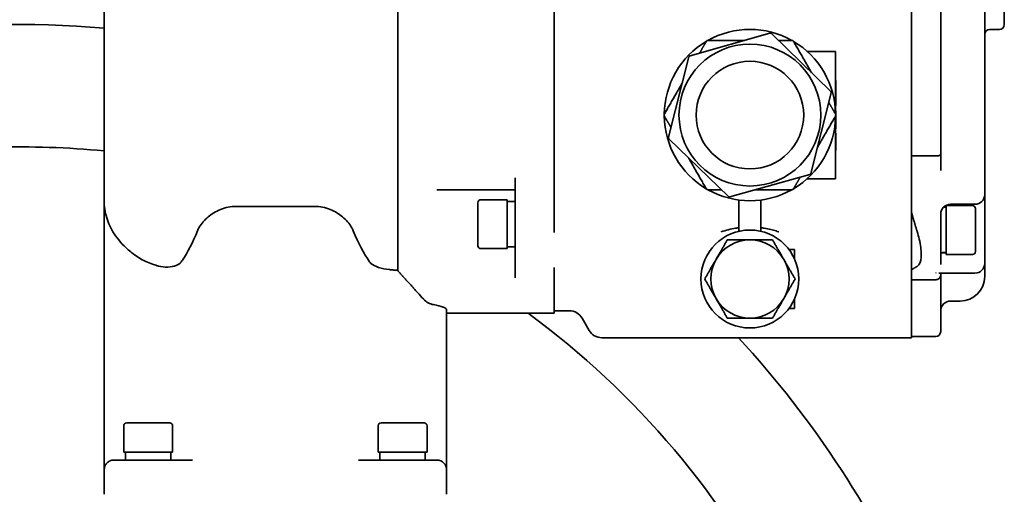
# Model space of a CAD drawing. Header units: millimetres. Extents: x -1179 to 1221, y -429 to 923.
# Tile 32 of 33: x 974 to 1175, y 672 to 769. Entities that reach past the tile are written whole.
import ezdxf

# ---------------------------------------------------------------- set-up
doc = ezdxf.new("R2010")
doc.units = ezdxf.units.MM
doc.layers.add('粗实线层', color=7, linetype='Continuous', lineweight=35)

msp = doc.modelspace()

# ---------------------------------------------------------------- linework, layer by layer
at = {"layer": '粗实线层'}
for p, q in [((1050.9073, 718.238), (1050.9073, 849.4813)), ((990.9073, 732.5123), (990.9073, 833.4813)), ((1155.9073, 742.0102), (1155.9073, 822.9525)), ((1161.9073, 822.9741), (1161.9073, 741.9886)), ((1170.9073, 819.2992), (1170.9073, 745.6635)), ((1082.9073, 768.9648), (1082.9073, 795.9979)), ((1174.9073, 772.4813), (1174.9073, 768.4813)), ((1082.9073, 768.9648), (1082.9073, 726.0141)), ((1171.9073, 767.4813), (1173.9073, 767.4813)), ((1126.9991, 766.7231), (1110.6637, 762.1108)), ((1139.452, 754.8086), (1127.2899, 766.6494)), ((1140.4073, 762.9813), (1134.6227, 762.9813)), ((1140.4073, 762.9813), (1140.4073, 760.9813)), ((1110.4544, 761.8958), (1106.2811, 745.4428)), ((1140.4073, 750.1704), (1140.4073, 760.9813)), ((1140.4573, 757.0559), (1140.4073, 757.0559)), ((1140.4573, 756.312), (1140.4573, 757.0559)), ((1140.4573, 756.312), (1140.4073, 756.312)), ((1140.4573, 754.7609), (1140.4073, 754.7609)), ((1140.4573, 754.7609), (1140.4573, 756.312)), ((1140.4573, 754.2747), (1140.4573, 754.7609)), ((1135.3602, 738.0668), (1139.5335, 754.5199)), ((1140.4573, 754.2747), (1140.4073, 754.2747)), ((1140.4573, 752.7091), (1140.4573, 754.2747)), ((1140.4573, 752.7091), (1140.4073, 752.7091)), ((1140.4573, 751.9116), (1140.4073, 751.9116)), ((1140.4573, 750.8663), (1140.4073, 750.8663)), ((1140.4573, 751.9116), (1140.4573, 752.7091)), ((1140.4573, 750.0679), (1140.4573, 750.8663)), ((1140.4073, 738.9813), (1140.4073, 749.7922)), ((1140.4573, 747.1661), (1140.4573, 749.8947)), ((1140.4573, 747.1661), (1140.4073, 747.1661)), ((1106.3626, 745.1541), (1118.5247, 733.3133)), ((1140.4573, 746.3006), (1140.4073, 746.3006)), ((1140.4573, 746.3006), (1140.4573, 744.7301)), ((1140.4573, 744.7301), (1140.4573, 743.2569)), ((1170.9073, 734.5461), (1170.9073, 745.6635)), ((1140.4573, 742.7269), (1140.4073, 742.7269)), ((1140.4573, 742.7269), (1140.4573, 743.2569)), ((1155.9073, 740.9756), (1155.9073, 742.0102)), ((1160.9073, 741.6254), (1155.9073, 741.6254)), ((1155.9073, 740.9756), (1155.9073, 726.1146)), ((1161.9073, 738.6366), (1161.9073, 741.9886)), ((1140.4073, 738.9813), (1140.4073, 736.9813)), ((1074.9073, 726.0141), (1074.9073, 737.1251)), ((1118.8155, 733.2396), (1135.1509, 737.8519)), ((1134.6227, 736.9813), (1140.4073, 736.9813)), ((1065.2846, 734.6806), (1074.9073, 734.6806)), ((1067.9073, 732.6806), (1073.3073, 732.6806)), ((1073.3073, 722.6806), (1073.3073, 732.6806)), ((1120.6573, 732.6266), (1120.6573, 726.2249)), ((1125.1573, 726.2249), (1125.1573, 732.6266)), ((1170.9073, 734.5461), (1170.9073, 733.7417)), ((1170.9073, 720.4898), (1170.9073, 733.7417)), ((990.9073, 672.4813), (990.9073, 732.5123)), ((1017.9413, 731.3279), (1033.8733, 731.3279)), ((1067.3073, 723.2806), (1067.3073, 732.0806)), ((1074.9073, 732.3306), (1073.3073, 732.3306)), ((1162.4689, 731.1313), (1163.0073, 731.1313)), ((1163.0073, 731.4813), (1163.0073, 721.4813)), ((1168.4073, 731.4813), (1163.0073, 731.4813)), ((1163.9073, 731.7417), (1168.9073, 731.7417)), ((1169.0073, 730.8813), (1169.0073, 722.0813)), ((1161.9073, 726.3321), (1161.9073, 729.8028)), ((1074.9073, 718.8362), (1074.9073, 726.0141)), ((1155.9073, 718.8178), (1155.9073, 726.1146)), ((1161.9073, 726.3321), (1161.9073, 720.0488)), ((1067.9073, 722.6806), (1073.3073, 722.6806)), ((1074.9073, 723.0306), (1073.3073, 723.0306)), ((1132.0073, 722.4813), (1130.9073, 722.4813)), ((1132.0073, 720.6274), (1132.0073, 722.4813)), ((1162.3921, 721.8313), (1163.0073, 721.8313)), ((1168.4073, 721.4813), (1163.0073, 721.4813)), ((1074.9073, 716.7427), (1074.9073, 718.8362)), ((1082.9073, 718.8362), (1082.9073, 710.7436)), ((1155.9073, 718.8178), (1155.9073, 716.192)), ((1161.9073, 719.4355), (1161.9073, 720.0488)), ((1170.9073, 720.4898), (1170.9073, 719.6745)), ((1170.9073, 719.6745), (1170.9073, 716.9813)), ((1161.5456, 717.6745), (1168.9073, 717.6745)), ((1161.9073, 717.2824), (1161.9073, 717.6745)), ((1161.9073, 717.2824), (1161.9073, 705.7313)), ((1155.9073, 716.3311), (1160.9073, 716.3311)), ((1155.9073, 715.8024), (1155.9073, 716.192)), ((1155.9073, 704.4813), (1155.9073, 715.8024)), ((1082.9073, 709.4813), (1082.9073, 710.7436)), ((1132.0073, 710.4813), (1130.9073, 710.4813)), ((1132.0073, 710.4813), (1132.0073, 712.3353)), ((1165.9073, 711.9813), (1163.9073, 711.9813)), ((1060.9073, 672.4813), (1060.9073, 710.1979)), ((1082.9073, 709.4813), (1060.9073, 709.4813)), ((1085.9998, 709.9813), (1082.9073, 709.9813)), ((1088.5979, 708.4813), (1090.0413, 705.9813)), ((1092.6393, 704.4813), (1155.9073, 704.4813)), ((1155.9073, 704.7313), (1160.9073, 704.7313)), ((994.9073, 686.4813), (994.9073, 681.0813)), ((995.5073, 687.0813), (1004.3073, 687.0813)), ((1004.9073, 686.4813), (1004.9073, 681.0813)), ((1046.9073, 686.4813), (1046.9073, 681.0813)), ((1047.5073, 687.0813), (1056.3073, 687.0813)), ((1056.9073, 686.4813), (1056.9073, 681.0813)), ((994.9073, 681.0813), (1004.9073, 681.0813)), ((995.2573, 679.4813), (995.2573, 681.0813)), ((1004.5573, 679.4813), (1004.5573, 681.0813)), ((1046.9073, 681.0813), (1056.9073, 681.0813)), ((1047.2573, 679.4813), (1047.2573, 681.0813)), ((1056.5573, 679.4813), (1056.5573, 681.0813)), ((992.9073, 679.4813), (999.9073, 679.4813)), ((1008.9495, 679.4813), (999.9073, 679.4813)), ((1051.9073, 679.4813), (1042.8651, 679.4813)), ((1051.9073, 679.4813), (1058.9073, 679.4813)), ((990.9073, 677.4813), (990.9073, 677.203)), ((1060.9073, 677.4813), (1060.9073, 677.203))]:
    msp.add_line(p, q, dxfattribs=at)
for centre, radius in [((1122.9073, 749.9813), 14.5), ((1122.9073, 749.9813), 11), ((1122.9073, 716.4813), 10)]:
    msp.add_circle(centre, radius, dxfattribs=at)
for centre, radius, start, end in [((973.9073, 568.4813), 200, 85.123975, 188.109614), ((1122.9073, 749.9813), 17.5, 60.625075, 119.374925), ((1171.9073, 766.4813), 1, 90, 180), ((1173.9073, 768.4813), 1, 270, 0), ((1122.9073, 749.9813), 17.5, 120.625075, 179.374925), ((1127.0806, 766.4344), 0.3, 45.767043, 105.767043), ((1122.9073, 749.9813), 17.5, 0.625075, 59.374925), ((1110.7452, 761.8221), 0.3, 105.767043, 165.767043), ((1139.2427, 754.5937), 0.3, 345.767043, 45.767043), ((1122.9073, 749.9813), 17.5, 180.625075, 239.374925), ((1122.9073, 749.9813), 17.5, 300.625075, 359.374925), ((1106.5718, 745.369), 0.3, 165.767043, 225.767043), ((973.9073, 568.4813), 175, 84.425333, 99.131803), ((1135.0694, 738.1406), 0.3, 285.767043, 345.767043), ((1122.9073, 749.9813), 17.5, 240.625075, 299.374925), ((1067.9073, 732.0806), 0.6, 90, 180), ((1118.7339, 733.5283), 0.3, 225.767043, 285.767043), ((1168.9073, 733.7417), 2, 270, 360), ((1163.9073, 729.7417), 2, 90, 180), ((1168.4073, 730.8813), 0.6, 0, 90), ((1067.9073, 723.2806), 0.6, 180, 270), ((1122.9073, 716.4813), 8, 90, 150), ((1122.9073, 716.4813), 8, 30, 90), ((1168.4073, 722.0813), 0.6, 270, 0), ((1122.9073, 716.4813), 8, 150, 210), ((1122.9073, 716.4813), 8, 330, 30), ((1168.9073, 719.6745), 2, 270, 360), ((1165.9073, 716.9813), 5, 270, 0), ((1122.9073, 716.4813), 8, 210, 270), ((1122.9073, 716.4813), 8, 270, 330), ((1163.9073, 709.9813), 2, 90, 180), ((973.9073, 568.4813), 175, 26.835377, 53.679294), ((1085.9998, 706.9813), 3, 30, 90), ((1092.6393, 707.4813), 3, 210, 270), ((973.9073, 568.4813), 200, 23.265974, 42.843643), ((1160.9073, 705.7313), 1, 270, 360), ((995.5073, 686.4813), 0.6, 90, 180), ((1004.3073, 686.4813), 0.6, 360, 90), ((1047.5073, 686.4813), 0.6, 90, 180), ((1056.3073, 686.4813), 0.6, 0, 90)]:
    msp.add_arc(centre, radius, start, end, dxfattribs=at)
for centre, major_axis, ratio, start_param, end_param in [((1000.1875, 782.4813), (0, -67), 0.26794919, 0.38364714, 0.57720267), ((1051.627, 782.4813), (0, 67), 0.26794919, 2.56438998, 2.7722324), ((1160.4224, 726.4813), (-14.3112, 0), 0.3249197, 1.67473819, 1.7524106), ((1162.3921, 726.4813), (-14.3112, 0), 0.3249197, 1.53691024, 1.61379269), ((1001.6272, 772.6827), (-0.0008, -56.1678), 0.25881394, 0.3542211, 0.37177237), ((1121.8947, 782.4813), (250.0474, 0), 0.26794919, 4.42114705, 4.42453437), ((1052.9073, 710.1193), (8, 0), 0.18841584, 0.42706625, 0.847338)]:
    msp.add_ellipse(centre, major_axis=major_axis, ratio=ratio, start_param=start_param, end_param=end_param, dxfattribs=at)
for points, degree in [([(1112.62, 762.6632), (1113.2666, 763.7833), (1113.9584, 764.9813)], 2), ([(1113.9584, 764.9813), (1113.9872, 765.0313), (1114.0161, 765.0813)], 2), ([(1114.2759, 765.2313), (1114.3337, 765.2313), (1114.3914, 765.2313)], 2), ([(1114.3914, 765.2313), (1118.2961, 765.2313), (1121.7157, 765.2313)], 2), ([(1128.7464, 765.2313), (1130.0398, 765.2313), (1131.4232, 765.2313)], 2), ([(1131.4232, 765.2313), (1131.4808, 765.2313), (1131.5387, 765.2313)], 2), ([(1131.7985, 765.0813), (1131.8274, 765.0313), (1131.8562, 764.9813)], 2), ([(1131.8562, 764.9813), (1133.8086, 761.5997), (1135.5184, 758.6383)], 2), ([(1105.4424, 750.2313), (1107.3948, 753.6129), (1109.1046, 756.5744)], 2), ([(1139.0337, 752.5495), (1139.6804, 751.4294), (1140.3721, 750.2313)], 2), ([(1105.3847, 750.1313), (1105.4136, 750.1814), (1105.4424, 750.2313)], 2), ([(1105.4424, 749.7313), (1105.4136, 749.7813), (1105.3847, 749.8313)], 2), ([(1106.7808, 747.4132), (1106.1342, 748.5333), (1105.4424, 749.7313)], 2), ([(1140.3721, 749.7313), (1138.4198, 746.3497), (1136.71, 743.3883)], 2), ([(1140.3721, 750.2313), (1140.401, 750.1814), (1140.4299, 750.1313)], 2), ([(1140.4299, 749.8313), (1140.401, 749.7813), (1140.3721, 749.7313)], 2), ([(1113.9584, 734.9813), (1112.006, 738.3629), (1110.2962, 741.3244)], 2), ([(1133.1946, 737.2995), (1132.5479, 736.1794), (1131.8562, 734.9813)], 2), ([(1058.9329, 734.6806), (1061.0158, 734.6806), (1063.1367, 734.6806), (1065.2846, 734.6806)], 3), ([(1114.0161, 734.8813), (1113.9872, 734.9314), (1113.9584, 734.9813)], 2), ([(1114.3914, 734.7313), (1114.3337, 734.7313), (1114.2759, 734.7313)], 2), ([(1117.0682, 734.7313), (1115.7748, 734.7313), (1114.3914, 734.7313)], 2), ([(1131.4232, 734.7313), (1127.5185, 734.7313), (1124.0989, 734.7313)], 2), ([(1131.5387, 734.7313), (1131.4808, 734.7313), (1131.4232, 734.7313)], 2), ([(1131.8562, 734.9813), (1131.8274, 734.9314), (1131.7985, 734.8813)], 2), ([(1155.9073, 730.1832), (1156.4754, 728.1955), (1157.1011, 726.1581)], 2), ([(1115.9791, 720.4813), (1117.0509, 722.3377), (1118.2885, 724.4813)], 2), ([(1118.2885, 724.4813), (1120.7637, 724.4813), (1122.9073, 724.4813)], 2), ([(1122.9073, 724.4813), (1125.0509, 724.4813), (1127.5261, 724.4813)], 2), ([(1127.5261, 724.4813), (1128.7637, 722.3377), (1129.8355, 720.4813)], 2), ([(1161.9174, 721.8339), (1161.9113, 721.7525), (1161.9073, 721.6757), (1161.9073, 721.603)], 3), ([(1113.6697, 716.4813), (1114.9073, 718.6249), (1115.9791, 720.4813)], 2), ([(1129.8355, 720.4813), (1130.9073, 718.6249), (1132.1449, 716.4813)], 2), ([(1157.1011, 719.064), (1156.4754, 718.704), (1155.9073, 718.3528)], 2), ([(1050.9073, 718.238), (1052.8733, 716.0317), (1054.9778, 713.7098)], 2), ([(1115.9791, 712.4813), (1114.9073, 714.3377), (1113.6697, 716.4813)], 2), ([(1132.1449, 716.4813), (1130.9073, 714.3377), (1129.8355, 712.4813)], 2), ([(1054.9778, 713.7098), (1055.38, 713.2658), (1055.7723, 712.8251), (1056.1494, 712.395)], 3), ([(1118.2885, 708.4813), (1117.0509, 710.6249), (1115.9791, 712.4813)], 2), ([(1129.8355, 712.4813), (1128.7637, 710.6249), (1127.5261, 708.4813)], 2), ([(1122.9073, 708.4813), (1120.7637, 708.4813), (1118.2885, 708.4813)], 2), ([(1127.5261, 708.4813), (1125.0509, 708.4813), (1122.9073, 708.4813)], 2)]:
    msp.add_open_spline(points, degree=degree, dxfattribs=at)
for points, knots in [([(1113.9584, 764.9813), (1113.9664, 764.9952), (1113.9752, 765.009), (1114.0046, 765.05), (1114.0278, 765.0764), (1114.0804, 765.1245), (1114.1098, 765.1461), (1114.173, 765.1826), (1114.2064, 765.1972), (1114.2743, 765.2187), (1114.3088, 765.2256), (1114.359, 765.2306), (1114.3753, 765.2313), (1114.3914, 765.2313)], [0, 0, 0, 0, 0.051443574, 0.051443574, 0.156567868, 0.156567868, 0.261692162, 0.261692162, 0.366816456, 0.366816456, 0.471940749, 0.471940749, 0.523384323, 0.523384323, 0.523384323, 0.523384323]), ([(1114.0161, 765.0813), (1114.022, 765.0916), (1114.0286, 765.1016), (1114.0601, 765.1436), (1114.0918, 765.1714), (1114.16, 765.2108), (1114.2, 765.2244), (1114.2521, 765.2306), (1114.2641, 765.2313), (1114.2759, 765.2313)], [0, 0, 0, 0, 0.035875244, 0.035875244, 0.156849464, 0.156849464, 0.277823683, 0.277823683, 0.313698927, 0.313698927, 0.313698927, 0.313698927]), ([(1131.4232, 765.2313), (1131.4392, 765.2313), (1131.4556, 765.2306), (1131.5058, 765.2256), (1131.5403, 765.2187), (1131.6082, 765.1972), (1131.6416, 765.1826), (1131.7048, 765.1461), (1131.7342, 765.1245), (1131.7868, 765.0764), (1131.81, 765.05), (1131.8394, 765.009), (1131.8482, 764.9952), (1131.8562, 764.9813)], [0, 0, 0, 0, 0.051443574, 0.051443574, 0.156567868, 0.156567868, 0.261692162, 0.261692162, 0.366816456, 0.366816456, 0.471940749, 0.471940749, 0.523384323, 0.523384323, 0.523384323, 0.523384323]), ([(1131.5387, 765.2313), (1131.5505, 765.2313), (1131.5625, 765.2306), (1131.6146, 765.2244), (1131.6546, 765.2108), (1131.7228, 765.1714), (1131.7545, 765.1436), (1131.786, 765.1016), (1131.7926, 765.0916), (1131.7985, 765.0813)], [0, 0, 0, 0, 0.035875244, 0.035875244, 0.156849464, 0.156849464, 0.277823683, 0.277823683, 0.313698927, 0.313698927, 0.313698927, 0.313698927]), ([(1105.3847, 749.8313), (1105.3788, 749.8416), (1105.3734, 749.8523), (1105.3528, 749.9006), (1105.3445, 749.9419), (1105.3445, 750.0207), (1105.3528, 750.0621), (1105.3734, 750.1104), (1105.3788, 750.1211), (1105.3847, 750.1313)], [0, 0, 0, 0, 0.035875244, 0.035875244, 0.156849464, 0.156849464, 0.277823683, 0.277823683, 0.313698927, 0.313698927, 0.313698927, 0.313698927]), ([(1105.4424, 749.7313), (1105.4344, 749.7452), (1105.4269, 749.7598), (1105.4061, 749.8057), (1105.3948, 749.839), (1105.3795, 749.9086), (1105.3755, 749.9449), (1105.3755, 750.0178), (1105.3795, 750.0541), (1105.3948, 750.1236), (1105.4061, 750.1569), (1105.4269, 750.2029), (1105.4344, 750.2174), (1105.4424, 750.2313)], [0, 0, 0, 0, 0.051443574, 0.051443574, 0.156567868, 0.156567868, 0.261692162, 0.261692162, 0.366816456, 0.366816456, 0.471940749, 0.471940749, 0.523384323, 0.523384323, 0.523384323, 0.523384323]), ([(1140.3721, 750.2313), (1140.3802, 750.2174), (1140.3877, 750.2029), (1140.4085, 750.1569), (1140.4198, 750.1236), (1140.4351, 750.0541), (1140.4391, 750.0178), (1140.4391, 749.9449), (1140.4351, 749.9086), (1140.4198, 749.839), (1140.4085, 749.8057), (1140.3877, 749.7598), (1140.3802, 749.7452), (1140.3721, 749.7313)], [0, 0, 0, 0, 0.051443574, 0.051443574, 0.156567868, 0.156567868, 0.261692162, 0.261692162, 0.366816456, 0.366816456, 0.471940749, 0.471940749, 0.523384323, 0.523384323, 0.523384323, 0.523384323]), ([(1140.4299, 750.1313), (1140.4358, 750.1211), (1140.4412, 750.1104), (1140.4618, 750.0621), (1140.4701, 750.0207), (1140.4701, 749.9419), (1140.4618, 749.9006), (1140.4412, 749.8523), (1140.4358, 749.8416), (1140.4299, 749.8313)], [0, 0, 0, 0, 0.035875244, 0.035875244, 0.156849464, 0.156849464, 0.277823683, 0.277823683, 0.313698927, 0.313698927, 0.313698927, 0.313698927]), ([(1170.9073, 745.6635), (1170.9073, 745.6638), (1170.9073, 745.6641), (1170.9073, 745.6662), (1170.9071, 745.6681), (1170.9069, 745.67)], [0, 0, 0, 0, 0.00078913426, 0.00078913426, 0.00652977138, 0.00652977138, 0.00652977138, 0.00652977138]), ([(1170.907, 745.6185), (1170.9072, 745.6317), (1170.9073, 745.6449), (1170.9073, 745.6599), (1170.9073, 745.6617), (1170.9073, 745.6635)], [0, 0, 0, 0, 0.0395813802, 0.0395813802, 0.0450403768, 0.0450403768, 0.0450403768, 0.0450403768]), ([(1160.9073, 741.6254), (1161.0353, 741.6254), (1161.162, 741.6343), (1161.2805, 741.6516), (1161.4001, 741.6691), (1161.5089, 741.6947), (1161.6012, 741.7269), (1161.6952, 741.7598), (1161.7702, 741.799), (1161.8225, 741.8421), (1161.8501, 741.8649), (1161.8712, 741.8886), (1161.8854, 741.9129), (1161.9, 741.9378), (1161.9073, 741.9632), (1161.9073, 741.9886)], [0, 0, 0, 0, 0.27298706, 0.27298706, 0.27298706, 0.5485288, 0.5485288, 0.5485288, 0.82922408, 0.82922408, 0.82922408, 0.97744664, 0.97744664, 0.97744664, 1.12912509, 1.12912509, 1.12912509, 1.12912509]), ([(1114.3914, 734.7313), (1114.3753, 734.7313), (1114.359, 734.7321), (1114.3088, 734.737), (1114.2743, 734.7439), (1114.2064, 734.7655), (1114.173, 734.7801), (1114.1098, 734.8166), (1114.0804, 734.8382), (1114.0278, 734.8862), (1114.0046, 734.9126), (1113.9752, 734.9537), (1113.9664, 734.9674), (1113.9584, 734.9813)], [0, 0, 0, 0, 0.051443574, 0.051443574, 0.156567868, 0.156567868, 0.261692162, 0.261692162, 0.366816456, 0.366816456, 0.471940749, 0.471940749, 0.523384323, 0.523384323, 0.523384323, 0.523384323]), ([(1114.2759, 734.7313), (1114.2641, 734.7313), (1114.2521, 734.732), (1114.2, 734.7383), (1114.16, 734.7518), (1114.0918, 734.7912), (1114.0601, 734.819), (1114.0286, 734.8611), (1114.022, 734.8711), (1114.0161, 734.8813)], [0, 0, 0, 0, 0.035875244, 0.035875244, 0.156849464, 0.156849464, 0.277823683, 0.277823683, 0.313698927, 0.313698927, 0.313698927, 0.313698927]), ([(1131.8562, 734.9813), (1131.8482, 734.9674), (1131.8394, 734.9537), (1131.81, 734.9126), (1131.7868, 734.8862), (1131.7342, 734.8382), (1131.7048, 734.8166), (1131.6416, 734.7801), (1131.6082, 734.7655), (1131.5403, 734.7439), (1131.5058, 734.737), (1131.4556, 734.7321), (1131.4392, 734.7313), (1131.4232, 734.7313)], [0, 0, 0, 0, 0.051443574, 0.051443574, 0.156567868, 0.156567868, 0.261692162, 0.261692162, 0.366816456, 0.366816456, 0.471940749, 0.471940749, 0.523384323, 0.523384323, 0.523384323, 0.523384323]), ([(1131.7985, 734.8813), (1131.7926, 734.8711), (1131.786, 734.8611), (1131.7545, 734.819), (1131.7228, 734.7912), (1131.6546, 734.7518), (1131.6146, 734.7383), (1131.5625, 734.732), (1131.5505, 734.7313), (1131.5387, 734.7313)], [0, 0, 0, 0, 0.035875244, 0.035875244, 0.156849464, 0.156849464, 0.277823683, 0.277823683, 0.313698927, 0.313698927, 0.313698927, 0.313698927]), ([(990.9073, 732.5123), (990.9073, 732.5072), (990.9073, 732.502), (990.9088, 731.3212), (991.079, 730.1503), (991.7651, 727.8888), (992.2715, 726.7962), (993.7092, 724.5776), (994.6779, 723.4693), (996.1605, 722.1701), (996.4931, 721.8983), (996.8367, 721.635)], [0, 0, 0, 0, 0.01683426, 0.01683426, 3.84685092, 3.84685092, 7.56890728, 7.56890728, 11.70576866, 11.70576866, 12.84281049, 12.84281049, 12.84281049, 12.84281049]), ([(1009.9839, 726.3358), (1010.0842, 726.5795), (1010.2071, 726.8261), (1010.7875, 727.8149), (1011.4252, 728.5535), (1012.8515, 729.737), (1013.7103, 730.2879), (1015.1957, 730.8865), (1015.7236, 731.0487), (1016.8149, 731.2695), (1017.3784, 731.3279), (1017.9413, 731.3279)], [0, 0, 0, 0, 1.066174, 1.066174, 4.2849119, 4.2849119, 7.0883139, 7.0883139, 8.4900149, 8.4900149, 9.89171591, 9.89171591, 9.89171591, 9.89171591]), ([(1033.8733, 731.3279), (1034.4362, 731.3279), (1034.9997, 731.2695), (1036.091, 731.0487), (1036.6188, 730.8865), (1038.1043, 730.2879), (1038.9631, 729.737), (1040.3894, 728.5535), (1041.0271, 727.8149), (1041.6075, 726.8261), (1041.7304, 726.5795), (1041.8306, 726.3358)], [0, 0, 0, 0, 1.401701, 1.401701, 2.803402, 2.803402, 5.60680401, 5.60680401, 8.8255419, 8.8255419, 9.89171591, 9.89171591, 9.89171591, 9.89171591]), ([(1117.0109, 726.1119), (1117.0221, 726.1177), (1117.0341, 726.1225), (1117.0465, 726.1267), (1117.992, 726.4536), (1118.9771, 726.6976), (1119.968, 726.8582), (1120.197, 726.8954), (1120.4269, 726.9281), (1120.6573, 726.9566)], [0, 0, 0, 0, 0.03926708, 0.03926708, 0.03926708, 3.05273748, 3.05273748, 3.05273748, 3.74939305, 3.74939305, 3.74939305, 3.74939305]), ([(1125.1573, 726.9567), (1125.3877, 726.9283), (1125.6177, 726.8957), (1125.8469, 726.8589), (1126.297, 726.7866), (1126.7449, 726.6981), (1127.1877, 726.592), (1127.3655, 726.5494), (1127.5428, 726.5039), (1127.7192, 726.4554), (1128.0726, 726.3582), (1128.4229, 726.2489), (1128.7683, 726.1281), (1128.7806, 726.1238), (1128.793, 726.1195), (1128.8053, 726.1151)], [0, 0, 0, 0, 0.69624181, 0.69624181, 0.69624181, 2.06345781, 2.06345781, 2.06345781, 2.61243136, 2.61243136, 2.61243136, 3.71177458, 3.71177458, 3.71177458, 3.75095832, 3.75095832, 3.75095832, 3.75095832]), ([(1157.1011, 719.064), (1157.2587, 719.1575), (1157.3997, 719.2949), (1157.7881, 719.9199), (1157.928, 720.6308), (1157.928, 722.3559), (1157.7881, 723.4497), (1157.3997, 725.1248), (1157.2587, 725.6421), (1157.1011, 726.1581)], [0, 0, 0, 0, 1.11318203, 1.11318203, 3.70763738, 3.70763738, 6.30209274, 6.30209274, 7.41527477, 7.41527477, 7.41527477, 7.41527477]), ([(996.8367, 721.635), (997.2162, 721.3445), (997.6165, 721.0685), (998.9162, 720.2676), (999.8633, 719.8252), (1001.0681, 719.3989), (1001.3889, 719.2973), (1001.719, 719.2059)], [0, 0, 0, 0, 1.41096033, 1.41096033, 4.44353734, 4.44353734, 5.485012, 5.485012, 5.485012, 5.485012]), ([(1001.719, 719.2059), (1001.8074, 719.1815), (1001.8959, 719.1584), (1002.6626, 718.9719), (1003.3175, 718.9002), (1004.5716, 718.93), (1005.1362, 719.044), (1006.0571, 719.4081), (1006.4027, 719.6566), (1006.6385, 719.9597), (1006.654, 719.9807), (1006.6688, 720.0018)], [0, 0, 0, 0, 0.20382944, 0.20382944, 1.76385716, 1.76385716, 3.44492052, 3.44492052, 5.15107232, 5.15107232, 5.27672744, 5.27672744, 5.27672744, 5.27672744]), ([(1045.1458, 719.9999), (1045.2254, 719.8865), (1045.3232, 719.7758), (1045.8038, 719.3455), (1046.3585, 719.067), (1047.624, 718.6589), (1048.3982, 718.4956), (1049.5256, 718.3547), (1049.809, 718.3261), (1050.0956, 718.3028)], [0, 0, 0, 0, 0.6831887, 0.6831887, 2.78177032, 2.78177032, 4.73062691, 4.73062691, 5.35996689, 5.35996689, 5.35996689, 5.35996689]), ([(1160.9238, 717.7233), (1160.919, 717.7202), (1160.9143, 717.7171), (1160.9088, 717.7136), (1160.908, 717.7131), (1160.9073, 717.7126)], [0, 0, 0, 0, 0.0169382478, 0.0169382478, 0.0196638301, 0.0196638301, 0.0196638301, 0.0196638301]), ([(1160.9073, 717.7126), (1160.9096, 717.7129), (1160.9119, 717.7131), (1160.9284, 717.7151), (1160.9426, 717.7169), (1160.9569, 717.7188)], [0, 0, 0, 0, 0.0069061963, 0.0069061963, 0.0499925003, 0.0499925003, 0.0499925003, 0.0499925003]), ([(1161.9073, 717.2824), (1161.9073, 717.2159), (1161.9, 717.1496), (1161.8854, 717.0845), (1161.8712, 717.0209), (1161.8501, 716.9587), (1161.8225, 716.8991), (1161.7702, 716.7861), (1161.6952, 716.6836), (1161.6012, 716.5974), (1161.5089, 716.5128), (1161.4001, 716.4456), (1161.2805, 716.3998), (1161.162, 716.3545), (1161.0353, 716.3311), (1160.9073, 716.3311)], [0, 0, 0, 0, 0.20564849, 0.20564849, 0.20564849, 0.40661145, 0.40661145, 0.40661145, 0.78718341, 0.78718341, 0.78718341, 1.16076811, 1.16076811, 1.16076811, 1.53088911, 1.53088911, 1.53088911, 1.53088911]), ([(1058.2031, 711.249), (1057.8584, 711.3064), (1057.4969, 711.4238), (1056.7859, 711.803), (1056.4595, 712.0525), (1056.1747, 712.3666), (1056.1621, 712.3808), (1056.1496, 712.3951)], [0, 0, 0, 0, 1.17340535, 1.17340535, 2.33988037, 2.33988037, 2.39440767, 2.39440767, 2.39440767, 2.39440767]), ([(1060.1888, 710.7436), (1060.2244, 710.7288), (1060.259, 710.714), (1060.7038, 710.5165), (1060.9073, 710.3407), (1060.9073, 710.1979)], [0, 0, 0, 0, 0.069133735, 0.069133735, 0.926520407, 0.926520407, 0.926520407, 0.926520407]), ([(992.9073, 679.4813), (992.9049, 679.4813), (992.9026, 679.4813), (992.7629, 679.4808), (992.6258, 679.4662), (992.3569, 679.409), (992.2257, 679.3666), (991.8628, 679.2065), (991.6477, 679.0566), (991.2891, 678.6843), (991.148, 678.4668), (990.9565, 677.9908), (990.9073, 677.7374), (990.9073, 677.4813)], [0, 0, 0, 0, 0.00712075, 0.00712075, 0.42252379, 0.42252379, 0.83692574, 0.83692574, 1.6155897, 1.6155897, 2.37996025, 2.37996025, 3.13766159, 3.13766159, 3.13766159, 3.13766159]), ([(1058.9073, 679.4813), (1058.9096, 679.4813), (1058.912, 679.4813), (1059.0517, 679.4808), (1059.1888, 679.4662), (1059.4577, 679.409), (1059.5889, 679.3666), (1059.9517, 679.2065), (1060.1669, 679.0566), (1060.5255, 678.6843), (1060.6666, 678.4668), (1060.8581, 677.9908), (1060.9073, 677.7374), (1060.9073, 677.4813)], [0, 0, 0, 0, 0.00712075, 0.00712075, 0.42252379, 0.42252379, 0.83692574, 0.83692574, 1.6155897, 1.6155897, 2.37996025, 2.37996025, 3.13766159, 3.13766159, 3.13766159, 3.13766159])]:
    msp.add_open_spline(points, degree=3, knots=knots, dxfattribs=at)

doc.saveas('drawing.dxf')
